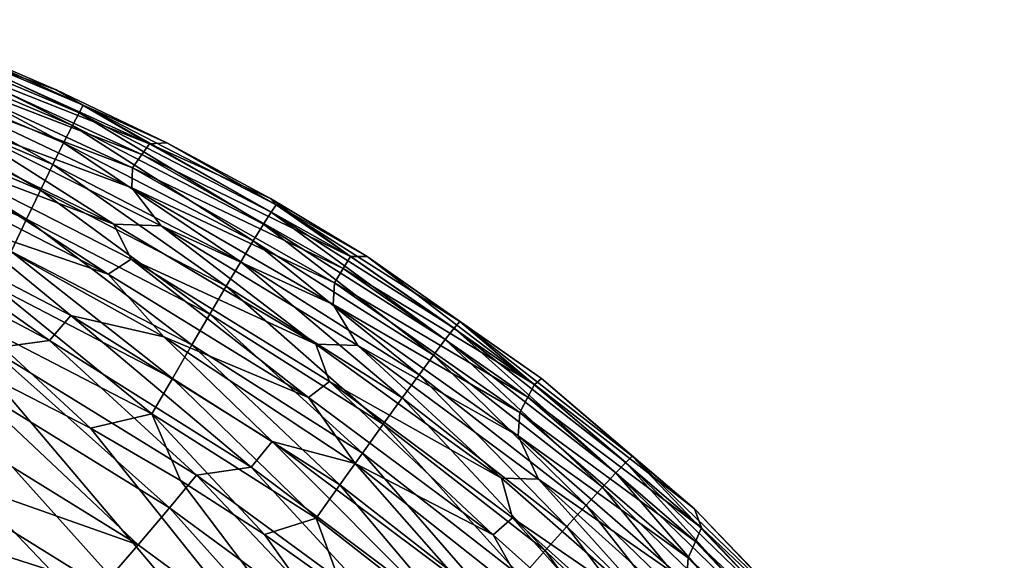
# Model space of a CAD drawing. Header units: metres. Extents: x -104 to 104, y -68 to 90.
# Tile 255 of 256: x 99.28 to 102.66, y 64.87 to 66.72. Entities that reach past the tile are written whole.
import ezdxf

# ---------------------------------------------------------------- set-up
doc = ezdxf.new("R2010")
doc.units = ezdxf.units.M
doc.layers.add('solid_FIT-BATH-153_SW0002', color=7, linetype='CONTINUOUS')

msp = doc.modelspace()

# ---------------------------------------------------------------- linework, layer by layer
at = {"layer": 'solid_FIT-BATH-153_SW0002'}
for points in [[(98.791367, 66.695778, 15.747978), (99.481842, 66.40361, 15.757377), (98.804077, 66.72316, 15.606666)], [(98.804077, 66.72316, 15.606666), (99.496574, 66.429939, 15.615896), (98.997841, 66.656769, 15.461482)], [(99.481842, 66.40361, 15.757377), (99.496574, 66.429939, 15.615896), (98.804077, 66.72316, 15.606666)], [(98.771873, 66.650444, 15.881201), (99.459076, 66.35981, 15.890757), (98.791367, 66.695778, 15.747978)], [(99.459076, 66.35981, 15.890757), (99.481842, 66.40361, 15.757377), (98.791367, 66.695778, 15.747978)], [(98.74617, 66.588593, 16.004774), (99.428932, 66.299919, 16.014469), (98.771873, 66.650444, 15.881201)], [(99.428932, 66.299919, 16.014469), (99.459076, 66.35981, 15.890757), (98.771873, 66.650444, 15.881201)], [(98.97831, 66.635841, 13.294497), (98.997841, 66.656769, 15.461482), (99.40303, 66.482819, 15.466813)], [(99.496574, 66.429939, 15.615896), (99.40303, 66.482819, 15.466813), (98.997841, 66.656769, 15.461482)], [(95.036903, 61.398209, 16.499418), (102.660873, 61.39254, 16.581371), (95.158379, 66.635063, 16.428244)], [(102.660873, 61.39254, 16.581371), (95.696823, 66.545441, 16.433899), (95.158379, 66.635063, 16.428244)], [(98.95063, 66.602165, 10.9069), (98.97831, 66.635841, 13.294497), (99.724243, 66.297218, 13.297085)], [(99.724243, 66.297218, 13.297085), (98.97831, 66.635841, 13.294497), (99.40303, 66.482819, 15.466813)], [(98.714821, 66.511635, 16.117132), (99.39209, 66.225319, 16.126947), (98.74617, 66.588593, 16.004774)], [(99.39209, 66.225319, 16.126947), (99.428932, 66.299919, 16.014469), (98.74617, 66.588593, 16.004774)], [(99.697891, 66.259796, 10.910296), (98.916275, 66.561699, 8.623451), (98.95063, 66.602165, 10.9069)], [(99.697891, 66.259796, 10.910296), (98.95063, 66.602165, 10.9069), (99.724243, 66.297218, 13.297085)], [(102.660873, 61.39254, 16.581371), (96.212257, 66.446808, 16.439579), (95.696823, 66.545441, 16.433899)], [(98.916275, 66.561699, 8.623451), (99.665131, 66.214783, 8.627672), (98.917542, 66.499367, 6.443456)], [(99.697891, 66.259796, 10.910296), (99.665131, 66.214783, 8.627672), (98.916275, 66.561699, 8.623451)], [(98.678406, 66.420998, 16.216717), (99.349228, 66.137398, 16.226625), (98.714821, 66.511635, 16.117132)], [(99.349228, 66.137398, 16.226625), (99.39209, 66.225319, 16.126947), (98.714821, 66.511635, 16.117132)], [(99.665131, 66.214783, 8.627672), (99.663338, 66.146019, 6.448564), (98.917542, 66.499367, 6.443456)], [(99.035355, 66.379028, 4.366944), (98.917542, 66.499367, 6.443456), (99.663338, 66.146019, 6.448564)], [(99.496574, 66.429939, 15.615896), (99.78347, 66.299889, 15.472154), (99.40303, 66.482819, 15.466813)], [(99.724243, 66.297218, 13.297085), (99.40303, 66.482819, 15.466813), (99.78347, 66.299889, 15.472154)], [(102.660873, 61.39254, 16.581371), (96.705032, 66.338745, 16.445293), (96.212257, 66.446808, 16.439579)], [(98.637497, 66.3181, 16.301962), (99.301018, 66.037521, 16.311934), (98.678406, 66.420998, 16.216717)], [(99.301018, 66.037521, 16.311934), (99.349228, 66.137398, 16.226625), (98.678406, 66.420998, 16.216717)], [(99.481842, 66.40361, 15.757377), (100.141968, 66.062241, 15.767468), (99.496574, 66.429939, 15.615896)], [(99.496574, 66.429939, 15.615896), (100.15892, 66.087212, 15.62582), (99.78347, 66.299889, 15.472154)], [(100.141968, 66.062241, 15.767468), (100.15892, 66.087212, 15.62582), (99.496574, 66.429939, 15.615896)], [(99.601624, 66.020943, 2.397015), (98.855293, 66.386009, 2.389745), (99.035355, 66.379028, 4.366944)], [(98.927025, 66.274651, 0.515986), (98.855293, 66.386009, 2.389745), (99.601624, 66.020943, 2.397015)], [(99.76387, 66.015144, 4.37293), (99.035355, 66.379028, 4.366944), (99.663338, 66.146019, 6.448564)], [(99.601624, 66.020943, 2.397015), (99.035355, 66.379028, 4.366944), (99.76387, 66.015144, 4.37293)], [(99.459076, 66.35981, 15.890757), (100.115578, 66.02047, 15.901), (99.481842, 66.40361, 15.757377)], [(100.115578, 66.02047, 15.901), (100.141968, 66.062241, 15.767468), (99.481842, 66.40361, 15.757377)], [(102.660873, 61.39254, 16.581371), (97.17556, 66.220833, 16.451048), (96.705032, 66.338745, 16.445293)], [(99.428932, 66.299919, 16.014469), (100.080513, 65.963226, 16.024843), (99.459076, 66.35981, 15.890757)], [(100.080513, 65.963226, 16.024843), (100.115578, 66.02047, 15.901), (99.459076, 66.35981, 15.890757)], [(99.248131, 65.927086, 16.381306), (99.301018, 66.037521, 16.311934), (98.637497, 66.3181, 16.301962)], [(99.58252, 65.849487, -1.249441), (98.843575, 66.227882, -1.259168), (98.927025, 66.274651, 0.515986)], [(99.660866, 65.900467, 0.524367), (98.927025, 66.274651, 0.515986), (99.601624, 66.020943, 2.397015)], [(99.58252, 65.849487, -1.249441), (98.927025, 66.274651, 0.515986), (99.660866, 65.900467, 0.524367)], [(99.39209, 66.225319, 16.126947), (100.037582, 65.891823, 16.137426), (99.428932, 66.299919, 16.014469)], [(100.037582, 65.891823, 16.137426), (100.080513, 65.963226, 16.024843), (99.428932, 66.299919, 16.014469)], [(99.697891, 66.259796, 10.910296), (99.724243, 66.297218, 13.297085), (100.414391, 65.909538, 13.299521)], [(99.724243, 66.297218, 13.297085), (99.78347, 66.299889, 15.472154), (100.139595, 66.108574, 15.477503)], [(100.414391, 65.909538, 13.299521), (99.724243, 66.297218, 13.297085), (100.139595, 66.108574, 15.477503)], [(100.15892, 66.087212, 15.62582), (100.139595, 66.108574, 15.477503), (99.78347, 66.299889, 15.472154)], [(100.389786, 65.868698, 10.913444), (99.665131, 66.214783, 8.627672), (99.697891, 66.259796, 10.910296)], [(100.389786, 65.868698, 10.913444), (99.697891, 66.259796, 10.910296), (100.414391, 65.909538, 13.299521)], [(102.660873, 61.39254, 16.581371), (97.62368, 66.093246, 16.456833), (97.17556, 66.220833, 16.451048)], [(99.065628, 66.025238, -2.930606), (98.843575, 66.227882, -1.259168), (99.58252, 65.849487, -1.249441)], [(99.349228, 66.137398, 16.226625), (99.987564, 65.807594, 16.237175), (99.39209, 66.225319, 16.126947)], [(99.987564, 65.807594, 16.237175), (100.037582, 65.891823, 16.137426), (99.39209, 66.225319, 16.126947)], [(99.665131, 66.214783, 8.627672), (100.359131, 65.819511, 8.631553), (99.663338, 66.146019, 6.448564)], [(100.389786, 65.868698, 10.913444), (100.359131, 65.819511, 8.631553), (99.665131, 66.214783, 8.627672)], [(99.301018, 66.037521, 16.311934), (99.931244, 65.711868, 16.322521), (99.349228, 66.137398, 16.226625)], [(99.931244, 65.711868, 16.322521), (99.987564, 65.807594, 16.237175), (99.349228, 66.137398, 16.226625)], [(100.359131, 65.819511, 8.631553), (100.355003, 65.744865, 6.453262), (99.663338, 66.146019, 6.448564)], [(99.76387, 66.015144, 4.37293), (99.663338, 66.146019, 6.448564), (100.355003, 65.744865, 6.453262)], [(100.15892, 66.087212, 15.62582), (100.471291, 65.910034, 15.482846), (100.139595, 66.108574, 15.477503)], [(100.414391, 65.909538, 13.299521), (100.139595, 66.108574, 15.477503), (100.471291, 65.910034, 15.482846)], [(102.660873, 61.39254, 16.581371), (98.049095, 65.956375, 16.462637), (97.62368, 66.093246, 16.456833)], [(98.711929, 66.093819, -4.512931), (99.380524, 65.621811, -5.981587), (98.638184, 66.012436, -5.995595)], [(98.711929, 66.093819, -4.512931), (99.453941, 65.706703, -4.500435), (99.380524, 65.621811, -5.981587)], [(99.065628, 66.025238, -2.930606), (99.453941, 65.706703, -4.500435), (98.711929, 66.093819, -4.512931)], [(100.141968, 66.062241, 15.767468), (100.770363, 65.6633, 15.778417), (100.15892, 66.087212, 15.62582)], [(100.15892, 66.087212, 15.62582), (100.789703, 65.686516, 15.636607), (100.471291, 65.910034, 15.482846)], [(100.770363, 65.6633, 15.778417), (100.789703, 65.686516, 15.636607), (100.15892, 66.087212, 15.62582)], [(99.248131, 65.927086, 16.381306), (99.869415, 65.605972, 16.391891), (99.301018, 66.037521, 16.311934)], [(99.869415, 65.605972, 16.391891), (99.931244, 65.711868, 16.322521), (99.301018, 66.037521, 16.311934)], [(100.115578, 66.02047, 15.901), (100.740036, 65.624199, 15.912087), (100.141968, 66.062241, 15.767468)], [(100.740036, 65.624199, 15.912087), (100.770363, 65.6633, 15.778417), (100.141968, 66.062241, 15.767468)], [(98.638184, 66.012436, -5.995595), (99.380524, 65.621811, -5.981587), (99.177628, 65.593758, -7.371887)], [(99.065628, 66.025238, -2.930606), (99.58252, 65.849487, -1.249441), (99.773087, 65.634155, -2.91983)], [(99.065628, 66.025238, -2.930606), (99.773087, 65.634155, -2.91983), (99.453941, 65.706703, -4.500435)], [(100.295158, 65.608948, 2.403825), (99.601624, 66.020943, 2.397015), (99.76387, 66.015144, 4.37293)], [(99.660866, 65.900467, 0.524367), (99.601624, 66.020943, 2.397015), (100.295158, 65.608948, 2.403825)], [(100.439453, 65.604492, 4.37847), (99.76387, 66.015144, 4.37293), (100.355003, 65.744865, 6.453262)], [(100.295158, 65.608948, 2.403825), (99.76387, 66.015144, 4.37293), (100.439453, 65.604492, 4.37847)], [(100.080513, 65.963226, 16.024843), (100.699631, 65.570465, 16.036041), (100.115578, 66.02047, 15.901)], [(100.699631, 65.570465, 16.036041), (100.740036, 65.624199, 15.912087), (100.115578, 66.02047, 15.901)], [(102.660873, 61.39254, 16.581371), (98.451599, 65.81028, 16.468456), (98.049095, 65.956375, 16.462637)], [(100.037582, 65.891823, 16.137426), (100.650063, 65.503349, 16.148703), (100.080513, 65.963226, 16.024843)], [(100.650063, 65.503349, 16.148703), (100.699631, 65.570465, 16.036041), (100.080513, 65.963226, 16.024843)], [(99.191238, 65.807465, 16.433176), (99.802856, 65.491226, 16.443714), (99.248131, 65.927086, 16.381306)], [(99.802856, 65.491226, 16.443714), (99.869415, 65.605972, 16.391891), (99.248131, 65.927086, 16.381306)], [(100.270195, 65.425308, -1.240069), (99.58252, 65.849487, -1.249441), (99.660866, 65.900467, 0.524367)], [(100.342926, 65.480263, 0.532322), (99.660866, 65.900467, 0.524367), (100.295158, 65.608948, 2.403825)], [(100.270195, 65.425308, -1.240069), (99.660866, 65.900467, 0.524367), (100.342926, 65.480263, 0.532322)], [(100.389786, 65.868698, 10.913444), (100.414391, 65.909538, 13.299521), (101.046623, 65.470291, 13.301799)], [(101.046623, 65.470291, 13.301799), (100.414391, 65.909538, 13.299521), (100.471291, 65.910034, 15.482846)], [(100.789703, 65.686516, 15.636607), (101.070717, 65.491066, 15.493598), (100.471291, 65.910034, 15.482846)], [(101.046623, 65.470291, 13.301799), (100.471291, 65.910034, 15.482846), (101.070717, 65.491066, 15.493598)], [(99.987564, 65.807594, 16.237175), (100.592247, 65.424103, 16.248497), (100.037582, 65.891823, 16.137426)], [(100.592247, 65.424103, 16.248497), (100.650063, 65.503349, 16.148703), (100.037582, 65.891823, 16.137426)], [(101.024109, 65.42646, 10.916341), (100.359131, 65.819511, 8.631553), (100.389786, 65.868698, 10.913444)], [(101.024109, 65.42646, 10.916341), (100.389786, 65.868698, 10.913444), (101.046623, 65.470291, 13.301799)], [(99.773087, 65.634155, -2.91983), (99.58252, 65.849487, -1.249441), (100.270195, 65.425308, -1.240069)], [(102.660873, 61.39254, 16.581371), (98.831329, 65.65464, 16.474289), (98.451599, 65.81028, 16.468456)], [(99.191238, 65.807465, 16.433176), (99.131004, 65.680038, 16.465977), (99.732361, 65.36895, 16.476416)], [(99.191238, 65.807465, 16.433176), (99.732361, 65.36895, 16.476416), (99.802856, 65.491226, 16.443714)], [(99.931244, 65.711868, 16.322521), (100.527092, 65.333969, 16.333845), (99.987564, 65.807594, 16.237175)], [(100.527092, 65.333969, 16.333845), (100.592247, 65.424103, 16.248497), (99.987564, 65.807594, 16.237175)], [(100.359131, 65.819511, 8.631553), (100.996002, 65.373596, 8.635096), (100.355003, 65.744865, 6.453262)], [(101.024109, 65.42646, 10.916341), (100.996002, 65.373596, 8.635096), (100.359131, 65.819511, 8.631553)], [(100.996002, 65.373596, 8.635096), (100.990311, 65.293808, 6.457551), (100.355003, 65.744865, 6.453262)], [(100.439453, 65.604492, 4.37847), (100.355003, 65.744865, 6.453262), (100.990311, 65.293808, 6.457551)], [(99.453941, 65.706703, -4.500435), (100.073303, 65.186592, -5.967491), (99.380524, 65.621811, -5.981587)], [(99.453941, 65.706703, -4.500435), (100.145821, 65.274559, -4.488027), (100.073303, 65.186592, -5.967491)], [(99.773087, 65.634155, -2.91983), (100.145821, 65.274559, -4.488027), (99.453941, 65.706703, -4.500435)], [(99.869415, 65.605972, 16.391891), (100.455513, 65.234207, 16.403172), (99.931244, 65.711868, 16.322521)], [(100.455513, 65.234207, 16.403172), (100.527092, 65.333969, 16.333845), (99.931244, 65.711868, 16.322521)], [(99.131004, 65.680038, 16.465977), (99.188156, 65.490814, 16.480108), (99.521561, 65.319778, 16.485889)], [(99.732361, 65.36895, 16.476416), (99.131004, 65.680038, 16.465977), (99.521561, 65.319778, 16.485889)], [(100.740036, 65.624199, 15.912087), (101.326149, 65.166878, 15.924073), (100.770363, 65.6633, 15.778417)], [(100.770363, 65.6633, 15.778417), (101.360542, 65.202644, 15.790286), (100.789703, 65.686516, 15.636607)], [(101.326149, 65.166878, 15.924073), (101.360542, 65.202644, 15.790286), (100.770363, 65.6633, 15.778417)], [(100.789703, 65.686516, 15.636607), (101.382347, 65.223709, 15.648329), (101.070717, 65.491066, 15.493598)], [(101.360542, 65.202644, 15.790286), (101.382347, 65.223709, 15.648329), (100.789703, 65.686516, 15.636607)], [(102.660873, 61.39254, 16.581371), (99.188156, 65.490814, 16.480108), (98.831329, 65.65464, 16.474289)], [(99.773087, 65.634155, -2.91983), (100.270195, 65.425308, -1.240069), (100.43087, 65.19902, -2.909314)], [(99.773087, 65.634155, -2.91983), (100.43087, 65.19902, -2.909314), (100.145821, 65.274559, -4.488027)], [(99.380524, 65.621811, -5.981587), (99.885445, 65.159294, -7.355821), (99.177628, 65.593758, -7.371887)], [(99.380524, 65.621811, -5.981587), (100.073303, 65.186592, -5.967491), (99.885445, 65.159294, -7.355821)], [(99.802856, 65.491226, 16.443714), (100.37841, 65.126053, 16.454901), (99.869415, 65.605972, 16.391891)], [(100.37841, 65.126053, 16.454901), (100.455513, 65.234207, 16.403172), (99.869415, 65.605972, 16.391891)], [(100.933548, 65.148285, 2.410158), (100.295158, 65.608948, 2.403825), (100.439453, 65.604492, 4.37847)], [(100.342926, 65.480263, 0.532322), (100.295158, 65.608948, 2.403825), (100.933548, 65.148285, 2.410158)], [(101.060287, 65.145355, 4.383564), (100.439453, 65.604492, 4.37847), (100.990311, 65.293808, 6.457551)], [(100.933548, 65.148285, 2.410158), (100.439453, 65.604492, 4.37847), (101.060287, 65.145355, 4.383564)], [(100.699631, 65.570465, 16.036041), (101.280205, 65.117569, 16.048111), (100.740036, 65.624199, 15.912087)], [(101.280205, 65.117569, 16.048111), (101.326149, 65.166878, 15.924073), (100.740036, 65.624199, 15.912087)], [(99.085922, 65.482407, -8.668395), (99.177628, 65.593758, -7.371887), (99.792397, 65.04657, -8.650302)], [(99.792397, 65.04657, -8.650302), (99.177628, 65.593758, -7.371887), (99.885445, 65.159294, -7.355821)], [(100.650063, 65.503349, 16.148703), (101.223755, 65.055862, 16.16082), (100.699631, 65.570465, 16.036041)], [(101.223755, 65.055862, 16.16082), (101.280205, 65.117569, 16.048111), (100.699631, 65.570465, 16.036041)], [(100.592247, 65.424103, 16.248497), (101.157845, 64.982925, 16.260618), (100.650063, 65.503349, 16.148703)], [(101.157845, 64.982925, 16.260618), (101.223755, 65.055862, 16.16082), (100.650063, 65.503349, 16.148703)], [(99.085922, 65.482407, -8.668395), (99.684639, 64.91906, -9.855308), (98.980591, 65.355087, -9.87564)], [(99.085922, 65.482407, -8.668395), (99.792397, 65.04657, -8.650302), (99.684639, 64.91906, -9.855308)], [(102.660873, 61.39254, 16.581371), (99.521561, 65.319778, 16.485889), (99.188156, 65.490814, 16.480108)], [(99.802856, 65.491226, 16.443714), (99.732361, 65.36895, 16.476416), (100.296715, 65.01078, 16.487457)], [(99.802856, 65.491226, 16.443714), (100.296715, 65.01078, 16.487457), (100.37841, 65.126053, 16.454901)], [(100.90432, 64.954041, -1.231105), (100.270195, 65.425308, -1.240069), (100.342926, 65.480263, 0.532322)], [(100.971138, 65.012596, 0.53982), (100.342926, 65.480263, 0.532322), (100.933548, 65.148285, 2.410158)], [(100.90432, 64.954041, -1.231105), (100.342926, 65.480263, 0.532322), (100.971138, 65.012596, 0.53982)], [(101.024109, 65.42646, 10.916341), (101.046623, 65.470291, 13.301799), (101.620415, 64.977585, 13.303913)], [(101.046623, 65.470291, 13.301799), (101.070717, 65.491066, 15.493598), (101.59613, 65.042763, 15.504524)], [(101.620415, 64.977585, 13.303913), (101.046623, 65.470291, 13.301799), (101.59613, 65.042763, 15.504524)], [(101.382347, 65.223709, 15.648329), (101.59613, 65.042763, 15.504524), (101.070717, 65.491066, 15.493598)], [(100.43087, 65.19902, -2.909314), (100.270195, 65.425308, -1.240069), (100.90432, 64.954041, -1.231105)], [(101.600258, 64.931274, 10.918991), (100.996002, 65.373596, 8.635096), (101.024109, 65.42646, 10.916341)], [(101.600258, 64.931274, 10.918991), (101.024109, 65.42646, 10.916341), (101.620415, 64.977585, 13.303913)], [(100.527092, 65.333969, 16.333845), (101.083504, 64.899902, 16.345926), (100.592247, 65.424103, 16.248497)], [(101.083504, 64.899902, 16.345926), (101.157845, 64.982925, 16.260618), (100.592247, 65.424103, 16.248497)], [(99.732361, 65.36895, 16.476416), (99.521561, 65.319778, 16.485889), (99.830978, 65.140808, 16.491631)], [(99.732361, 65.36895, 16.476416), (99.830978, 65.140808, 16.491631), (100.119156, 64.955101, 16.497332)], [(100.296715, 65.01078, 16.487457), (99.732361, 65.36895, 16.476416), (100.119156, 64.955101, 16.497332)], [(100.996002, 65.373596, 8.635096), (101.575043, 64.875351, 8.638309), (100.990311, 65.293808, 6.457551)], [(101.600258, 64.931274, 10.918991), (101.575043, 64.875351, 8.638309), (100.996002, 65.373596, 8.635096)], [(98.980591, 65.355087, -9.87564), (99.684639, 64.91906, -9.855308), (98.859505, 65.209778, -10.996037)], [(100.455513, 65.234207, 16.403172), (101.001785, 64.807945, 16.415167), (100.527092, 65.333969, 16.333845)], [(101.001785, 64.807945, 16.415167), (101.083504, 64.899902, 16.345926), (100.527092, 65.333969, 16.333845)], [(102.660873, 61.39254, 16.581371), (99.830978, 65.140808, 16.491631), (99.521561, 65.319778, 16.485889)], [(101.575043, 64.875351, 8.638309), (101.568451, 64.791313, 6.461443), (100.990311, 65.293808, 6.457551)], [(101.060287, 65.145355, 4.383564), (100.990311, 65.293808, 6.457551), (101.568451, 64.791313, 6.461443)], [(100.145821, 65.274559, -4.488027), (100.713943, 64.705856, -5.953458), (100.073303, 65.186592, -5.967491)], [(100.145821, 65.274559, -4.488027), (100.785072, 64.796349, -4.475822), (100.713943, 64.705856, -5.953458)], [(100.43087, 65.19902, -2.909314), (100.785072, 64.796349, -4.475822), (100.145821, 65.274559, -4.488027)], [(100.37841, 65.126053, 16.454901), (100.913734, 64.708214, 16.466757), (100.455513, 65.234207, 16.403172)], [(100.913734, 64.708214, 16.466757), (101.001785, 64.807945, 16.415167), (100.455513, 65.234207, 16.403172)], [(101.360542, 65.202644, 15.790286), (101.900932, 64.680389, 15.803034), (101.382347, 65.223709, 15.648329)], [(101.382347, 65.223709, 15.648329), (101.925079, 64.69899, 15.660955), (101.59613, 65.042763, 15.504524)], [(101.900932, 64.680389, 15.803034), (101.925079, 64.69899, 15.660955), (101.382347, 65.223709, 15.648329)], [(98.859505, 65.209778, -10.996037), (99.559944, 64.774887, -10.973296), (98.720459, 65.044525, -12.032063)], [(99.684639, 64.91906, -9.855308), (99.559944, 64.774887, -10.973296), (98.859505, 65.209778, -10.996037)], [(100.43087, 65.19902, -2.909314), (100.90432, 64.954041, -1.231105), (101.037323, 64.719002, -2.899132)], [(100.43087, 65.19902, -2.909314), (101.037323, 64.719002, -2.899132), (100.785072, 64.796349, -4.475822)], [(101.326149, 65.166878, 15.924073), (101.86264, 64.648521, 15.936907), (101.360542, 65.202644, 15.790286)], [(101.86264, 64.648521, 15.936907), (101.900932, 64.680389, 15.803034), (101.360542, 65.202644, 15.790286)], [(99.792397, 65.04657, -8.650302), (99.885445, 65.159294, -7.355821), (100.447083, 64.565712, -8.631922)], [(100.073303, 65.186592, -5.967491), (100.540901, 64.679123, -7.339633), (99.885445, 65.159294, -7.355821)], [(100.447083, 64.565712, -8.631922), (99.885445, 65.159294, -7.355821), (100.540901, 64.679123, -7.339633)], [(100.073303, 65.186592, -5.967491), (100.713943, 64.705856, -5.953458), (100.540901, 64.679123, -7.339633)], [(101.280205, 65.117569, 16.048111), (101.811378, 64.604408, 16.060993), (101.326149, 65.166878, 15.924073)], [(101.811378, 64.604408, 16.060993), (101.86264, 64.648521, 15.936907), (101.326149, 65.166878, 15.924073)], [(102.660873, 61.39254, 16.581371), (100.119156, 64.955101, 16.497332), (99.830978, 65.140808, 16.491631)], [(100.37841, 65.126053, 16.454901), (100.296715, 65.01078, 16.487457), (100.820374, 64.60186, 16.499117)], [(100.37841, 65.126053, 16.454901), (100.820374, 64.60186, 16.499117), (100.913734, 64.708214, 16.466757)], [(101.51577, 64.637726, 2.416013), (100.933548, 65.148285, 2.410158), (101.060287, 65.145355, 4.383564)], [(100.971138, 65.012596, 0.53982), (100.933548, 65.148285, 2.410158), (101.51577, 64.637726, 2.416013)], [(101.625519, 64.636406, 4.388218), (101.060287, 65.145355, 4.383564), (101.568451, 64.791313, 6.461443)], [(101.51577, 64.637726, 2.416013), (101.060287, 65.145355, 4.383564), (101.625519, 64.636406, 4.388218)], [(101.223755, 65.055862, 16.16082), (101.748306, 64.549103, 16.173708), (101.280205, 65.117569, 16.048111)], [(101.748306, 64.549103, 16.173708), (101.811378, 64.604408, 16.060993), (101.280205, 65.117569, 16.048111)], [(101.157845, 64.982925, 16.260618), (101.674606, 64.483635, 16.27347), (101.223755, 65.055862, 16.16082)], [(101.674606, 64.483635, 16.27347), (101.748306, 64.549103, 16.173708), (101.223755, 65.055862, 16.16082)], [(98.720459, 65.044525, -12.032063), (99.415993, 64.612236, -12.006807), (98.561279, 64.857361, -12.986205)], [(99.559944, 64.774887, -10.973296), (99.415993, 64.612236, -12.006807), (98.720459, 65.044525, -12.032063)], [(99.792397, 65.04657, -8.650302), (100.337517, 64.438789, -9.83453), (99.684639, 64.91906, -9.855308)], [(99.792397, 65.04657, -8.650302), (100.447083, 64.565712, -8.631922), (100.337517, 64.438789, -9.83453)], [(101.925079, 64.69899, 15.660955), (102.061089, 64.560501, 15.515808), (101.59613, 65.042763, 15.504524)], [(101.620415, 64.977585, 13.303913), (101.59613, 65.042763, 15.504524), (102.061089, 64.560501, 15.515808)], [(100.296715, 65.01078, 16.487457), (100.119156, 64.955101, 16.497332), (100.388054, 64.764053, 16.502983)], [(100.820374, 64.60186, 16.499117), (100.296715, 65.01078, 16.487457), (100.388054, 64.764053, 16.502983)], [(101.483673, 64.434807, -1.222596), (100.90432, 64.954041, -1.231105), (100.971138, 65.012596, 0.53982)], [(101.544411, 64.496452, 0.546841), (100.971138, 65.012596, 0.53982), (101.51577, 64.637726, 2.416013)], [(101.483673, 64.434807, -1.222596), (100.971138, 65.012596, 0.53982), (101.544411, 64.496452, 0.546841)], [(102.660873, 61.39254, 16.581371), (100.388054, 64.764053, 16.502983), (100.119156, 64.955101, 16.497332)], [(101.037323, 64.719002, -2.899132), (100.90432, 64.954041, -1.231105), (101.483673, 64.434807, -1.222596)], [(101.083504, 64.899902, 16.345926), (101.591438, 64.409042, 16.358698), (101.157845, 64.982925, 16.260618)], [(101.591438, 64.409042, 16.358698), (101.674606, 64.483635, 16.27347), (101.157845, 64.982925, 16.260618)], [(101.600258, 64.931274, 10.918991), (101.620415, 64.977585, 13.303913), (102.13533, 64.429543, 13.305861)], [(102.13533, 64.429543, 13.305861), (101.620415, 64.977585, 13.303913), (102.061089, 64.560501, 15.515808)], [(99.684639, 64.91906, -9.855308), (100.337517, 64.438789, -9.83453), (99.559944, 64.774887, -10.973296)], [(102.117706, 64.381363, 10.921398), (101.575043, 64.875351, 8.638309), (101.600258, 64.931274, 10.918991)], [(102.117706, 64.381363, 10.921398), (101.600258, 64.931274, 10.918991), (102.13533, 64.429543, 13.305861)], [(101.001785, 64.807945, 16.415167), (101.499962, 64.326363, 16.427807), (101.083504, 64.899902, 16.345926)], [(101.499962, 64.326363, 16.427807), (101.591438, 64.409042, 16.358698), (101.083504, 64.899902, 16.345926)], [(101.575043, 64.875351, 8.638309), (102.095596, 64.323105, 8.641205), (101.568451, 64.791313, 6.461443)], [(102.117706, 64.381363, 10.921398), (102.095596, 64.323105, 8.641205), (101.575043, 64.875351, 8.638309)]]:
    msp.add_3dface(points, dxfattribs=at)

doc.saveas('drawing.dxf')
